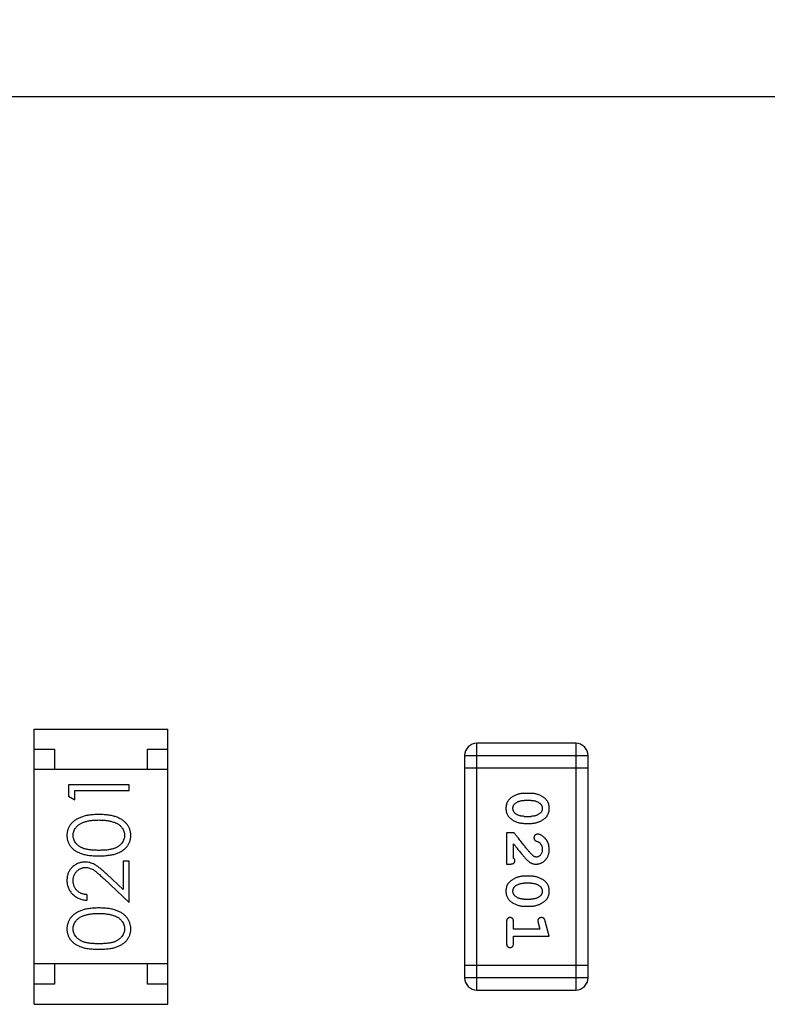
# Model space of a CAD drawing. Header units: millimetres. Extents: x 563 to 681, y 173 to 284.
# Tile 163 of 167: x 668.9 to 670.75, y 263.09 to 265.53. Entities that reach past the tile are written whole.
import ezdxf

# ---------------------------------------------------------------- set-up
doc = ezdxf.new("R2010")
doc.units = ezdxf.units.MM
doc.header["$LTSCALE"] = 30.734
doc.header["$PDMODE"] = 3
doc.header["$PDSIZE"] = 0.3125
doc.layers.get('0').update_dxf_attribs({"linetype": 'CONTINUOUS'})
doc.layers.get('Defpoints').update_dxf_attribs({"linetype": 'CONTINUOUS'})
doc.layers.add('dim', color=6, linetype='CONTINUOUS', lineweight=9)
doc.styles.add('Verdana', font='verdana.ttf', dxfattribs={"height": 2.5})
doc.dimstyles.new('aaaaaaaa 3.0', dxfattribs={"dimtxt": 2.5, "dimasz": 1.5, "dimexe": 1.25, "dimexo": 0.625, "dimtad": 1, "dimdec": 1, "dimzin": 9, "dimdsep": 46, "dimtxsty": 'Verdana', "dimcen": 0, "dimazin": 0, "dimtfac": 1, "dimtofl": 0, "dimtmove": 0, "dimatfit": 3, "dimfxl": 1, "dimlwd": 25, "dimlwe": 25, "dimarcsym": 0})

# ---------------------------------------------------------------- blocks, each defined once
blk = doc.blocks.new('*D16')
at = {"layer": 'Defpoints', "color": 0}
for p in [(681.4638, 280.8615), (610.4183, 264.4644), (681.4638, 264.2286)]:
    blk.add_point(p, dxfattribs=at)
at = {"layer": 'dim', "color": 0, "lineweight": 25}
for p, q in [((610.4183, 265.0894), (610.4183, 282.1115)), ((681.4638, 264.8536), (681.4638, 282.1115)), ((611.9183, 280.8615), (679.9638, 280.8615))]:
    blk.add_line(p, q, dxfattribs=at)
at = {"layer": 'dim', "color": 0}
for points in [[(611.9183, 281.1115), (611.9183, 280.6115), (610.4183, 280.8615)], [(679.9638, 280.6115), (679.9638, 281.1115), (681.4638, 280.8615)]]:
    blk.add_solid(points, dxfattribs=at)
at = {"layer": 'dim', "color": 0, "insert": (645.9411, 282.7407), "char_height": 2.5, "attachment_point": 5, "style": 'Verdana'}
blk.add_mtext('71', dxfattribs=at)

msp = doc.modelspace()

# ---------------------------------------------------------------- linework, layer by layer
at = {"linetype": 'Continuous'}
for p, q in [((680.4555, 265.3339), (663.6957, 265.3359)), ((668.9406, 263.7738), (669.2706, 263.7738)), ((668.9406, 263.0938), (668.9406, 263.7738)), ((669.2706, 263.0938), (669.2706, 263.7738)), ((668.9406, 263.7238), (668.9906, 263.7238)), ((668.9906, 263.7238), (668.9906, 263.6738)), ((669.2206, 263.7238), (669.2706, 263.7238)), ((669.2206, 263.6738), (669.2206, 263.7238)), ((670.2775, 263.7386), (670.0337, 263.7386)), ((670.0337, 263.129), (670.0337, 263.7386)), ((670.2775, 263.7386), (670.2775, 263.129)), ((670.0032, 263.7081), (670.308, 263.7081)), ((670.0032, 263.7081), (670.0032, 263.1595)), ((670.308, 263.1595), (670.308, 263.7081)), ((670.0032, 263.6777), (670.308, 263.6777)), ((669.2706, 263.6738), (668.9406, 263.6738)), ((669.1753, 263.6356), (669.0253, 263.6356)), ((669.0253, 263.6356), (669.0253, 263.6079)), ((669.1753, 263.6221), (669.1753, 263.6356)), ((669.0253, 263.6079), (669.0407, 263.5991)), ((669.0407, 263.6221), (669.1753, 263.6221)), ((669.0407, 263.5991), (669.0407, 263.6221)), ((670.1676, 263.6147), (670.1499, 263.6147)), ((670.1674, 263.5974), (670.1501, 263.5974)), ((670.1501, 263.5581), (670.1674, 263.5581)), ((670.1499, 263.5408), (670.1676, 263.5408)), ((670.1257, 263.5172), (670.1068, 263.5172)), ((670.1068, 263.5172), (670.1068, 263.4401)), ((670.1241, 263.4543), (670.1241, 263.4904)), ((669.1753, 263.4471), (669.1599, 263.4471)), ((669.1599, 263.4471), (669.1599, 263.3773)), ((669.1753, 263.3452), (669.1753, 263.4471)), ((670.1068, 263.4401), (670.1147, 263.4401)), ((669.1599, 263.3773), (669.1198, 263.4149)), ((670.1676, 263.4102), (670.1499, 263.4102)), ((669.1132, 263.4034), (669.1753, 263.3452)), ((670.1674, 263.3929), (670.1501, 263.3929)), ((669.0714, 263.351), (669.0714, 263.3644)), ((670.1499, 263.3363), (670.1676, 263.3363)), ((670.1501, 263.3536), (670.1674, 263.3536)), ((670.1068, 263.2969), (670.1068, 263.245)), ((670.1241, 263.2796), (670.1241, 263.2969)), ((670.185, 263.2947), (670.1891, 263.2796)), ((670.2122, 263.2623), (670.2024, 263.2989)), ((670.1891, 263.2796), (670.1241, 263.2796)), ((670.1241, 263.2623), (670.2122, 263.2623)), ((670.1241, 263.245), (670.1241, 263.2623)), ((669.2706, 263.1938), (668.9406, 263.1938)), ((668.9906, 263.1938), (668.9906, 263.1438)), ((669.2206, 263.1438), (669.2206, 263.1938)), ((670.308, 263.19), (670.0032, 263.19)), ((668.9906, 263.1438), (668.9406, 263.1438)), ((669.2706, 263.1438), (669.2206, 263.1438)), ((670.308, 263.1595), (670.0032, 263.1595)), ((670.0337, 263.129), (670.2775, 263.129)), ((668.9406, 263.0938), (669.2706, 263.0938))]:
    msp.add_line(p, q, dxfattribs=at)
for centre, start, end in [((670.0337, 263.7081), 90, 180), ((670.2775, 263.7081), 0, 90), ((670.0337, 263.1595), 180, 270), ((670.2775, 263.1595), 270, 0)]:
    msp.add_arc(centre, 0.0305, start, end, dxfattribs=at)
for points, knots in [([(670.1499, 263.6147), (670.1488, 263.6147), (670.1467, 263.6147), (670.1435, 263.6144), (670.1404, 263.6139), (670.1373, 263.6132), (670.1342, 263.6123), (670.1312, 263.6112), (670.1283, 263.6099), (670.1254, 263.6084), (670.1227, 263.6069), (670.1201, 263.6052), (670.1178, 263.6036), (670.1157, 263.602), (670.1138, 263.6003), (670.1122, 263.5986), (670.1107, 263.5968), (670.1092, 263.5945), (670.1075, 263.5913), (670.1062, 263.5871), (670.1054, 263.5825), (670.1053, 263.5793), (670.1053, 263.5777)], [0, 0, 0, 0, 0.049886, 0.09882, 0.148132, 0.19689, 0.246038, 0.295176, 0.345305, 0.395692, 0.445312, 0.491875, 0.535813, 0.577009, 0.616081, 0.652689, 0.687585, 0.720206, 0.785062, 0.85223, 0.923759, 1, 1, 1, 1]), ([(670.2122, 263.5779), (670.2122, 263.5794), (670.2121, 263.5822), (670.2114, 263.5863), (670.2103, 263.5901), (670.2087, 263.5937), (670.2066, 263.597), (670.2041, 263.6), (670.2012, 263.6028), (670.1978, 263.6053), (670.1942, 263.6075), (670.1905, 263.6094), (670.1868, 263.6111), (670.183, 263.6124), (670.1792, 263.6134), (670.1754, 263.6142), (670.1715, 263.6146), (670.1689, 263.6147), (670.1676, 263.6147)], [0, 0, 0, 0, 0.06692, 0.130834, 0.19258, 0.252759, 0.312631, 0.373411, 0.436359, 0.501894, 0.568244, 0.632472, 0.69556, 0.757163, 0.818592, 0.878885, 0.939235, 1, 1, 1, 1]), ([(670.1053, 263.5777), (670.1053, 263.5762), (670.1054, 263.5734), (670.1061, 263.5693), (670.1072, 263.5655), (670.1088, 263.5619), (670.1108, 263.5586), (670.1133, 263.5556), (670.1163, 263.5527), (670.1197, 263.5503), (670.1233, 263.5481), (670.1269, 263.5461), (670.1307, 263.5445), (670.1344, 263.5431), (670.1382, 263.5421), (670.1421, 263.5413), (670.146, 263.5409), (670.1486, 263.5408), (670.1499, 263.5408)], [0, 0, 0, 0, 0.067217, 0.131051, 0.19272, 0.252824, 0.312745, 0.373449, 0.436041, 0.501494, 0.567761, 0.632087, 0.695096, 0.757109, 0.817993, 0.878657, 0.939311, 1, 1, 1, 1]), ([(670.1226, 263.5776), (670.1226, 263.5783), (670.1226, 263.5795), (670.1229, 263.5813), (670.1233, 263.583), (670.1239, 263.5846), (670.1246, 263.5861), (670.1255, 263.5874), (670.1266, 263.5887), (670.1274, 263.5894), (670.1279, 263.5898)], [0, 0, 0, 0, 0.139844, 0.271849, 0.399162, 0.521619, 0.6402, 0.758957, 0.87828, 1, 1, 1, 1]), ([(670.1284, 263.5653), (670.1279, 263.5657), (670.127, 263.5665), (670.1258, 263.5679), (670.1248, 263.5693), (670.124, 263.5708), (670.1234, 263.5724), (670.1229, 263.5741), (670.1226, 263.5758), (670.1226, 263.577), (670.1226, 263.5776)], [0, 0, 0, 0, 0.129853, 0.25607, 0.380154, 0.49978, 0.62208, 0.743277, 0.868791, 1, 1, 1, 1]), ([(670.1279, 263.5898), (670.1286, 263.5904), (670.1302, 263.5916), (670.1328, 263.5931), (670.1354, 263.5945), (670.1382, 263.5955), (670.141, 263.5964), (670.144, 263.597), (670.147, 263.5973), (670.1491, 263.5974), (670.1501, 263.5974)], [0, 0, 0, 0, 0.124927, 0.248361, 0.370889, 0.492583, 0.61616, 0.741472, 0.869044, 1, 1, 1, 1]), ([(670.1674, 263.5974), (670.1684, 263.5974), (670.1705, 263.5973), (670.1736, 263.597), (670.1765, 263.5965), (670.1793, 263.5956), (670.182, 263.5947), (670.1845, 263.5934), (670.1869, 263.5919), (670.1884, 263.5908), (670.1891, 263.5902)], [0, 0, 0, 0, 0.135446, 0.266257, 0.393419, 0.517936, 0.639137, 0.758785, 0.879345, 1, 1, 1, 1]), ([(670.1676, 263.5408), (670.1687, 263.5408), (670.1708, 263.5408), (670.174, 263.5411), (670.1772, 263.5417), (670.1803, 263.5423), (670.1833, 263.5433), (670.1863, 263.5444), (670.1893, 263.5457), (670.1922, 263.5472), (670.1949, 263.5488), (670.1975, 263.5504), (670.1998, 263.5521), (670.2019, 263.5537), (670.2037, 263.5554), (670.2054, 263.5571), (670.2068, 263.5589), (670.2084, 263.5612), (670.21, 263.5644), (670.2113, 263.5686), (670.2121, 263.5731), (670.2122, 263.5763), (670.2122, 263.5779)], [0, 0, 0, 0, 0.049855, 0.099516, 0.148482, 0.19758, 0.246804, 0.296268, 0.346517, 0.397047, 0.446826, 0.49336, 0.537801, 0.579207, 0.617974, 0.654833, 0.689171, 0.722088, 0.786392, 0.853518, 0.924186, 1, 1, 1, 1]), ([(670.1891, 263.5902), (670.1896, 263.5898), (670.1905, 263.589), (670.1917, 263.5876), (670.1927, 263.5862), (670.1935, 263.5847), (670.1942, 263.5831), (670.1946, 263.5814), (670.1949, 263.5796), (670.1949, 263.5784), (670.1949, 263.5778)], [0, 0, 0, 0, 0.13042, 0.256046, 0.378133, 0.498725, 0.620452, 0.742761, 0.869406, 1, 1, 1, 1]), ([(670.1949, 263.5778), (670.1949, 263.5772), (670.1949, 263.5759), (670.1946, 263.5741), (670.1942, 263.5724), (670.1936, 263.5709), (670.1929, 263.5694), (670.192, 263.568), (670.1909, 263.5668), (670.1901, 263.566), (670.1897, 263.5657)], [0, 0, 0, 0, 0.138115, 0.270177, 0.397547, 0.520057, 0.63869, 0.757499, 0.878226, 1, 1, 1, 1]), ([(669.1003, 263.5625), (669.098, 263.5625), (669.0935, 263.5624), (669.087, 263.5621), (669.0808, 263.5616), (669.0749, 263.5609), (669.0694, 263.5599), (669.0643, 263.5587), (669.0596, 263.5573), (669.0552, 263.5557), (669.0511, 263.5539), (669.0472, 263.552), (669.0437, 263.5499), (669.0404, 263.5477), (669.0373, 263.5452), (669.0346, 263.5427), (669.032, 263.5399), (669.0298, 263.5371), (669.0278, 263.5341), (669.0261, 263.531), (669.0247, 263.5278), (669.0235, 263.5246), (669.0226, 263.5212), (669.0219, 263.5178), (669.0215, 263.5143), (669.0215, 263.5119), (669.0214, 263.5107)], [0, 0, 0, 0, 0.065278, 0.127205, 0.186168, 0.241675, 0.294115, 0.343609, 0.390387, 0.434463, 0.476646, 0.517002, 0.555936, 0.593716, 0.630057, 0.665601, 0.700745, 0.734917, 0.768681, 0.802087, 0.834849, 0.867433, 0.900138, 0.932806, 0.966212, 1, 1, 1, 1]), ([(669.1791, 263.5107), (669.1791, 263.5119), (669.1791, 263.5143), (669.1786, 263.5178), (669.178, 263.5213), (669.177, 263.5246), (669.1758, 263.5279), (669.1744, 263.5311), (669.1726, 263.5342), (669.1706, 263.5372), (669.1684, 263.5401), (669.1659, 263.5428), (669.1631, 263.5454), (669.16, 263.5478), (669.1567, 263.55), (669.1532, 263.5521), (669.1494, 263.554), (669.1453, 263.5558), (669.1409, 263.5574), (669.1362, 263.5588), (669.1311, 263.5599), (669.1256, 263.5609), (669.1198, 263.5616), (669.1136, 263.5621), (669.1071, 263.5624), (669.1026, 263.5625), (669.1003, 263.5625)], [0, 0, 0, 0, 0.033824, 0.067298, 0.10028, 0.133019, 0.165736, 0.198792, 0.232372, 0.266409, 0.301016, 0.336196, 0.371972, 0.408574, 0.446394, 0.485225, 0.525372, 0.567224, 0.611081, 0.65775, 0.70702, 0.759235, 0.814484, 0.873227, 0.934937, 1, 1, 1, 1]), ([(670.1501, 263.5581), (670.1491, 263.5581), (670.147, 263.5582), (670.144, 263.5585), (670.141, 263.559), (670.1382, 263.5599), (670.1355, 263.5609), (670.133, 263.5621), (670.1306, 263.5636), (670.1291, 263.5648), (670.1284, 263.5653)], [0, 0, 0, 0, 0.135449, 0.266263, 0.393429, 0.516942, 0.639128, 0.758779, 0.879341, 1, 1, 1, 1]), ([(670.1897, 263.5657), (670.1888, 263.5651), (670.1873, 263.5639), (670.1847, 263.5623), (670.1821, 263.561), (670.1793, 263.56), (670.1765, 263.5591), (670.1735, 263.5585), (670.1705, 263.5582), (670.1684, 263.5581), (670.1674, 263.5581)], [0, 0, 0, 0, 0.125331, 0.248948, 0.371201, 0.494032, 0.616811, 0.742104, 0.868849, 1, 1, 1, 1]), ([(669.0368, 263.5112), (669.0369, 263.5128), (669.0371, 263.5161), (669.0383, 263.521), (669.0405, 263.5256), (669.0428, 263.5294), (669.0451, 263.5322), (669.0471, 263.5343), (669.0493, 263.5362), (669.0518, 263.538), (669.0545, 263.5397), (669.0575, 263.5413), (669.0606, 263.5427), (669.0641, 263.5441), (669.0677, 263.5452), (669.0716, 263.5463), (669.0758, 263.5471), (669.0802, 263.5478), (669.0849, 263.5484), (669.0898, 263.5488), (669.0949, 263.549), (669.0985, 263.549), (669.1003, 263.5491)], [0, 0, 0, 0, 0.059689, 0.119507, 0.181075, 0.246162, 0.279894, 0.314468, 0.350403, 0.387474, 0.426147, 0.466624, 0.508745, 0.553328, 0.600058, 0.649177, 0.700552, 0.754894, 0.811825, 0.871514, 0.934319, 1, 1, 1, 1]), ([(669.1003, 263.5491), (669.1021, 263.549), (669.1056, 263.549), (669.1108, 263.5487), (669.1159, 263.5483), (669.1207, 263.5477), (669.1253, 263.5469), (669.1297, 263.5459), (669.1339, 263.5447), (669.1366, 263.5438), (669.138, 263.5434)], [0, 0, 0, 0, 0.141157, 0.277773, 0.409244, 0.535676, 0.657497, 0.775458, 0.889412, 1, 1, 1, 1]), ([(669.138, 263.5434), (669.139, 263.543), (669.1411, 263.5422), (669.144, 263.5409), (669.1467, 263.5394), (669.1493, 263.5378), (669.1516, 263.5361), (669.1537, 263.5342), (669.1556, 263.5322), (669.1579, 263.5294), (669.1602, 263.5257), (669.1622, 263.521), (669.1635, 263.5162), (669.1637, 263.5129), (669.1637, 263.5112)], [0, 0, 0, 0, 0.075949, 0.148549, 0.218996, 0.286119, 0.351826, 0.416074, 0.478265, 0.540325, 0.660405, 0.774606, 0.887187, 1, 1, 1, 1]), ([(669.0214, 263.5107), (669.0214, 263.5096), (669.0215, 263.5072), (669.0219, 263.5038), (669.0225, 263.5004), (669.0235, 263.4971), (669.0247, 263.4939), (669.0261, 263.4908), (669.0278, 263.4877), (669.0298, 263.4848), (669.032, 263.482), (669.0344, 263.4793), (669.0372, 263.4769), (669.0401, 263.4745), (669.0433, 263.4724), (669.0468, 263.4703), (669.0505, 263.4685), (669.0545, 263.4669), (669.0588, 263.4654), (669.0635, 263.4641), (669.0686, 263.463), (669.0741, 263.4621), (669.0801, 263.4614), (669.0865, 263.4609), (669.0933, 263.4606), (669.0979, 263.4606), (669.1003, 263.4606)], [0, 0, 0, 0, 0.033742, 0.066533, 0.099153, 0.13154, 0.164087, 0.196563, 0.229707, 0.263315, 0.297504, 0.331686, 0.366482, 0.4021, 0.438958, 0.476748, 0.515985, 0.556589, 0.599519, 0.645765, 0.695487, 0.748721, 0.805687, 0.866754, 0.931405, 1, 1, 1, 1]), ([(669.1003, 263.4741), (669.0983, 263.4741), (669.0944, 263.4741), (669.0887, 263.4743), (669.0834, 263.4747), (669.0785, 263.4752), (669.074, 263.4758), (669.0698, 263.4766), (669.0661, 263.4775), (669.0627, 263.4786), (669.0596, 263.4799), (669.0567, 263.4812), (669.054, 263.4827), (669.0515, 263.4843), (669.0491, 263.4861), (669.047, 263.488), (669.045, 263.49), (669.0428, 263.4929), (669.0404, 263.4966), (669.0383, 263.5013), (669.0371, 263.5062), (669.0369, 263.5095), (669.0368, 263.5112)], [0, 0, 0, 0, 0.073302, 0.142286, 0.206253, 0.266017, 0.321612, 0.372532, 0.419497, 0.462398, 0.502825, 0.541489, 0.579034, 0.615143, 0.650298, 0.684912, 0.718701, 0.752189, 0.817245, 0.879117, 0.939613, 1, 1, 1, 1]), ([(669.1637, 263.5112), (669.1637, 263.5095), (669.1635, 263.5062), (669.1622, 263.5014), (669.1601, 263.4966), (669.1577, 263.4929), (669.1554, 263.49), (669.1535, 263.4879), (669.1514, 263.4861), (669.149, 263.4843), (669.1465, 263.4827), (669.1438, 263.4812), (669.1409, 263.4798), (669.1378, 263.4786), (669.1344, 263.4775), (669.1306, 263.4766), (669.1265, 263.4758), (669.122, 263.4751), (669.1171, 263.4747), (669.1118, 263.4743), (669.1062, 263.4741), (669.1023, 263.4741), (669.1003, 263.4741)], [0, 0, 0, 0, 0.060034, 0.120278, 0.182348, 0.247919, 0.281641, 0.315701, 0.350322, 0.385703, 0.421819, 0.459196, 0.497866, 0.538301, 0.58121, 0.628183, 0.679403, 0.734699, 0.794074, 0.858416, 0.927049, 1, 1, 1, 1]), ([(669.1003, 263.4606), (669.1027, 263.4606), (669.1074, 263.4606), (669.1141, 263.4609), (669.1205, 263.4614), (669.1264, 263.4622), (669.132, 263.4631), (669.1371, 263.4641), (669.1418, 263.4654), (669.1462, 263.4669), (669.1502, 263.4686), (669.1539, 263.4705), (669.1574, 263.4725), (669.1606, 263.4747), (669.1635, 263.477), (669.1663, 263.4795), (669.1687, 263.4821), (669.1709, 263.4849), (669.1728, 263.4878), (669.1745, 263.4909), (669.176, 263.4939), (669.1771, 263.4971), (669.178, 263.5004), (669.1787, 263.5038), (669.1791, 263.5072), (669.1791, 263.5096), (669.1791, 263.5107)], [0, 0, 0, 0, 0.068113, 0.132564, 0.193427, 0.250218, 0.303569, 0.353576, 0.400235, 0.443586, 0.484619, 0.524292, 0.56238, 0.599049, 0.63494, 0.669782, 0.704009, 0.737842, 0.771098, 0.803896, 0.836415, 0.868639, 0.900715, 0.933378, 0.966213, 1, 1, 1, 1]), ([(670.1707, 263.4622), (670.1702, 263.4626), (670.1693, 263.4636), (670.1677, 263.4652), (670.166, 263.4671), (670.1641, 263.4692), (670.1619, 263.4717), (670.1596, 263.4744), (670.1571, 263.4775), (670.1544, 263.4808), (670.1515, 263.4843), (670.1484, 263.4882), (670.1451, 263.4923), (670.1416, 263.4968), (670.1379, 263.5015), (670.134, 263.5065), (670.1299, 263.5117), (670.1271, 263.5153), (670.1257, 263.5172)], [0, 0, 0, 0, 0.026647, 0.057942, 0.094152, 0.134806, 0.180631, 0.231142, 0.286385, 0.346321, 0.411439, 0.481035, 0.555329, 0.634592, 0.718826, 0.807759, 0.901393, 1, 1, 1, 1]), ([(670.1829, 263.514), (670.1824, 263.514), (670.1813, 263.5139), (670.1797, 263.5134), (670.1783, 263.5126), (670.177, 263.5115), (670.1759, 263.5101), (670.1751, 263.5086), (670.1745, 263.507), (670.1745, 263.5058), (670.1745, 263.5052)], [0, 0, 0, 0, 0.120856, 0.239483, 0.360995, 0.490166, 0.620982, 0.746416, 0.870253, 1, 1, 1, 1]), ([(670.1745, 263.5052), (670.1745, 263.5047), (670.1745, 263.5038), (670.1748, 263.5024), (670.1753, 263.5012), (670.176, 263.5), (670.1769, 263.499), (670.178, 263.4981), (670.1794, 263.4973), (670.1805, 263.4969), (670.181, 263.4967)], [0, 0, 0, 0, 0.127347, 0.246131, 0.359406, 0.470543, 0.586092, 0.711469, 0.847022, 1, 1, 1, 1]), ([(670.2122, 263.4768), (670.2122, 263.4785), (670.2121, 263.4818), (670.2112, 263.4868), (670.2098, 263.4915), (670.2078, 263.496), (670.2054, 263.5002), (670.2025, 263.5038), (670.1992, 263.507), (670.1957, 263.5095), (670.1921, 263.5114), (670.1888, 263.5129), (670.1858, 263.5138), (670.1838, 263.514), (670.1829, 263.514)], [0, 0, 0, 0, 0.098286, 0.193983, 0.289056, 0.384352, 0.477435, 0.566197, 0.652355, 0.737986, 0.818188, 0.887401, 0.94802, 1, 1, 1, 1]), ([(670.1241, 263.4904), (670.1257, 263.4884), (670.1287, 263.4846), (670.133, 263.4792), (670.1369, 263.4742), (670.1405, 263.4697), (670.1437, 263.4658), (670.1465, 263.4624), (670.149, 263.4594), (670.1505, 263.4577), (670.1512, 263.4569)], [0, 0, 0, 0, 0.176662, 0.337826, 0.484741, 0.617764, 0.73494, 0.837793, 0.926412, 1, 1, 1, 1]), ([(670.181, 263.4967), (670.1819, 263.4964), (670.1836, 263.4958), (670.1859, 263.4946), (670.188, 263.4934), (670.189, 263.4923), (670.1896, 263.4918)], [0, 0, 0, 0, 0.285518, 0.544185, 0.781367, 1, 1, 1, 1]), ([(670.1896, 263.4918), (670.19, 263.4913), (670.1908, 263.4903), (670.1919, 263.4887), (670.1928, 263.4869), (670.1936, 263.4851), (670.1942, 263.4832), (670.1946, 263.4812), (670.1949, 263.4791), (670.1949, 263.4776), (670.1949, 263.4769)], [0, 0, 0, 0, 0.121873, 0.243139, 0.363336, 0.485133, 0.607572, 0.734701, 0.864814, 1, 1, 1, 1]), ([(670.1512, 263.4569), (670.152, 263.456), (670.1534, 263.4543), (670.1557, 263.4519), (670.1578, 263.4498), (670.1598, 263.4479), (670.1616, 263.4463), (670.1634, 263.445), (670.165, 263.4439), (670.1671, 263.4427), (670.1696, 263.4417), (670.1728, 263.4408), (670.1761, 263.4402), (670.1783, 263.4401), (670.1795, 263.4401)], [0, 0, 0, 0, 0.103002, 0.197728, 0.285279, 0.365235, 0.437224, 0.502446, 0.560545, 0.611446, 0.707576, 0.80349, 0.900532, 1, 1, 1, 1]), ([(670.1804, 263.4574), (670.1796, 263.4575), (670.178, 263.4576), (670.1755, 263.4586), (670.1731, 263.4601), (670.1715, 263.4615), (670.1707, 263.4622)], [0, 0, 0, 0, 0.212836, 0.442809, 0.70317, 1, 1, 1, 1]), ([(670.1795, 263.4401), (670.1806, 263.4401), (670.1828, 263.4402), (670.186, 263.4407), (670.1891, 263.4415), (670.1921, 263.4426), (670.195, 263.4441), (670.1977, 263.4459), (670.2003, 263.448), (670.2027, 263.4504), (670.2049, 263.453), (670.2069, 263.4559), (670.2086, 263.4589), (670.2099, 263.4621), (670.2109, 263.4655), (670.2117, 263.4691), (670.2122, 263.4729), (670.2122, 263.4755), (670.2122, 263.4768)], [0, 0, 0, 0, 0.060981, 0.120256, 0.178148, 0.236115, 0.293993, 0.352864, 0.413358, 0.476056, 0.539296, 0.602396, 0.665116, 0.728325, 0.792919, 0.859317, 0.928302, 1, 1, 1, 1]), ([(670.1949, 263.4769), (670.1949, 263.4755), (670.1948, 263.4728), (670.194, 263.469), (670.1926, 263.4656), (670.1907, 263.4627), (670.1884, 263.4604), (670.1859, 263.4587), (670.1832, 263.4576), (670.1813, 263.4575), (670.1804, 263.4574)], [0, 0, 0, 0, 0.156344, 0.299348, 0.4327, 0.561, 0.682299, 0.791883, 0.89611, 1, 1, 1, 1]), ([(669.066, 263.4452), (669.0645, 263.4452), (669.0616, 263.4451), (669.0573, 263.4445), (669.0532, 263.4435), (669.0491, 263.4422), (669.0453, 263.4404), (669.0416, 263.4382), (669.038, 263.4357), (669.0347, 263.4327), (669.0315, 263.4295), (669.0289, 263.426), (669.0266, 263.4222), (669.0246, 263.4182), (669.0232, 263.414), (669.0222, 263.4095), (669.0215, 263.4048), (669.0215, 263.4015), (669.0214, 263.3999)], [0, 0, 0, 0, 0.06271, 0.123347, 0.183401, 0.242828, 0.302097, 0.36242, 0.423725, 0.487032, 0.550491, 0.612709, 0.674265, 0.73617, 0.799211, 0.863483, 0.930525, 1, 1, 1, 1]), ([(669.0368, 263.3992), (669.0368, 263.4003), (669.0369, 263.4025), (669.0373, 263.4058), (669.038, 263.4089), (669.039, 263.4118), (669.0403, 263.4147), (669.0418, 263.4174), (669.0437, 263.4199), (669.0458, 263.4223), (669.048, 263.4245), (669.0505, 263.4264), (669.053, 263.4281), (669.0556, 263.4294), (669.0584, 263.4305), (669.0612, 263.4312), (669.0642, 263.4317), (669.0662, 263.4317), (669.0672, 263.4317)], [0, 0, 0, 0, 0.068027, 0.133505, 0.19695, 0.26027, 0.322741, 0.384982, 0.448465, 0.513424, 0.578224, 0.640011, 0.700094, 0.760067, 0.819012, 0.877878, 0.938035, 1, 1, 1, 1]), ([(669.1198, 263.4149), (669.1183, 263.4163), (669.1153, 263.4191), (669.111, 263.423), (669.1068, 263.4266), (669.103, 263.4298), (669.0993, 263.4326), (669.096, 263.4351), (669.0928, 263.4372), (669.089, 263.4395), (669.0842, 263.4418), (669.0783, 263.4438), (669.0723, 263.445), (669.0681, 263.4451), (669.066, 263.4452)], [0, 0, 0, 0, 0.09953, 0.192079, 0.277712, 0.357454, 0.429648, 0.495771, 0.555538, 0.608657, 0.707578, 0.804328, 0.901298, 1, 1, 1, 1]), ([(669.0672, 263.4317), (669.0689, 263.4317), (669.0721, 263.4316), (669.0769, 263.4305), (669.0815, 263.4288), (669.0853, 263.4268), (669.0884, 263.4248), (669.0911, 263.4229), (669.0941, 263.4206), (669.0973, 263.4179), (669.1009, 263.4148), (669.1047, 263.4114), (669.1089, 263.4075), (669.1117, 263.4048), (669.1132, 263.4034)], [0, 0, 0, 0, 0.088014, 0.174976, 0.2638, 0.355443, 0.406413, 0.465519, 0.533076, 0.609353, 0.693899, 0.787171, 0.889197, 1, 1, 1, 1]), ([(670.1147, 263.4401), (670.1158, 263.4401), (670.1177, 263.4402), (670.1205, 263.4406), (670.1227, 263.4413), (670.1244, 263.4423), (670.1257, 263.4437), (670.1266, 263.4452), (670.1272, 263.4469), (670.1273, 263.4481), (670.1273, 263.4488)], [0, 0, 0, 0, 0.1844, 0.34094, 0.473574, 0.586824, 0.690029, 0.789175, 0.890445, 1, 1, 1, 1]), ([(670.1273, 263.4488), (670.1272, 263.4492), (670.1272, 263.4501), (670.1265, 263.4515), (670.1255, 263.4529), (670.1246, 263.4538), (670.1241, 263.4543)], [0, 0, 0, 0, 0.20611, 0.432681, 0.695597, 1, 1, 1, 1]), ([(670.1499, 263.4102), (670.1488, 263.4102), (670.1467, 263.4102), (670.1435, 263.4098), (670.1404, 263.4094), (670.1373, 263.4087), (670.1342, 263.4078), (670.1312, 263.4067), (670.1283, 263.4054), (670.1254, 263.4039), (670.1227, 263.4024), (670.1201, 263.4007), (670.1178, 263.3991), (670.1157, 263.3974), (670.1138, 263.3957), (670.1122, 263.394), (670.1107, 263.3923), (670.1092, 263.3899), (670.1075, 263.3868), (670.1062, 263.3826), (670.1054, 263.378), (670.1053, 263.3748), (670.1053, 263.3732)], [0, 0, 0, 0, 0.049886, 0.09882, 0.148132, 0.19689, 0.246038, 0.295176, 0.345305, 0.395692, 0.445312, 0.491875, 0.535813, 0.577009, 0.616081, 0.652689, 0.687585, 0.720206, 0.785062, 0.85223, 0.923759, 1, 1, 1, 1]), ([(670.2122, 263.3734), (670.2122, 263.3749), (670.2121, 263.3777), (670.2114, 263.3817), (670.2103, 263.3856), (670.2087, 263.3892), (670.2066, 263.3925), (670.2041, 263.3955), (670.2012, 263.3983), (670.1978, 263.4008), (670.1942, 263.403), (670.1905, 263.4049), (670.1868, 263.4065), (670.183, 263.4079), (670.1792, 263.4089), (670.1754, 263.4097), (670.1715, 263.4101), (670.1689, 263.4102), (670.1676, 263.4102)], [0, 0, 0, 0, 0.06692, 0.130834, 0.19258, 0.252759, 0.312631, 0.373411, 0.436359, 0.501894, 0.568244, 0.632472, 0.69556, 0.757163, 0.818592, 0.878885, 0.939235, 1, 1, 1, 1]), ([(669.0214, 263.3999), (669.0215, 263.3982), (669.0215, 263.3949), (669.0222, 263.3901), (669.0233, 263.3855), (669.0249, 263.381), (669.0269, 263.3768), (669.0293, 263.3728), (669.0321, 263.369), (669.0354, 263.3654), (669.0391, 263.3622), (669.043, 263.3593), (669.0471, 263.3569), (669.0515, 263.3548), (669.0561, 263.3532), (669.061, 263.352), (669.0661, 263.3512), (669.0696, 263.3511), (669.0714, 263.351)], [0, 0, 0, 0, 0.06445, 0.126725, 0.187421, 0.247417, 0.306749, 0.366595, 0.427749, 0.490235, 0.553031, 0.614805, 0.676505, 0.738096, 0.801021, 0.864897, 0.931209, 1, 1, 1, 1]), ([(669.0714, 263.3644), (669.0701, 263.3646), (669.0675, 263.3648), (669.0637, 263.3656), (669.0602, 263.3665), (669.0568, 263.3677), (669.0538, 263.3692), (669.0509, 263.371), (669.0483, 263.373), (669.0459, 263.3752), (669.0438, 263.3777), (669.0419, 263.3803), (669.0403, 263.3831), (669.039, 263.386), (669.0381, 263.3891), (669.0373, 263.3923), (669.0369, 263.3957), (669.0368, 263.398), (669.0368, 263.3992)], [0, 0, 0, 0, 0.073648, 0.143686, 0.210962, 0.275557, 0.338064, 0.399311, 0.4594, 0.51934, 0.579024, 0.637809, 0.695959, 0.754122, 0.813113, 0.873453, 0.935561, 1, 1, 1, 1]), ([(670.1226, 263.3731), (670.1226, 263.3738), (670.1226, 263.375), (670.1229, 263.3768), (670.1233, 263.3785), (670.1239, 263.3801), (670.1246, 263.3816), (670.1255, 263.3829), (670.1266, 263.3842), (670.1274, 263.3849), (670.1279, 263.3853)], [0, 0, 0, 0, 0.139844, 0.271849, 0.399162, 0.521619, 0.6402, 0.758957, 0.87828, 1, 1, 1, 1]), ([(670.1279, 263.3853), (670.1286, 263.3859), (670.1302, 263.3871), (670.1328, 263.3886), (670.1354, 263.39), (670.1382, 263.391), (670.141, 263.3919), (670.144, 263.3925), (670.147, 263.3928), (670.1491, 263.3929), (670.1501, 263.3929)], [0, 0, 0, 0, 0.124927, 0.248361, 0.370889, 0.492583, 0.61616, 0.741472, 0.869044, 1, 1, 1, 1]), ([(670.1674, 263.3929), (670.1684, 263.3929), (670.1705, 263.3928), (670.1736, 263.3925), (670.1765, 263.392), (670.1793, 263.3911), (670.182, 263.3901), (670.1845, 263.3889), (670.1869, 263.3874), (670.1884, 263.3862), (670.1891, 263.3857)], [0, 0, 0, 0, 0.135446, 0.266257, 0.393419, 0.517936, 0.639137, 0.758785, 0.879345, 1, 1, 1, 1]), ([(670.1891, 263.3857), (670.1896, 263.3853), (670.1905, 263.3844), (670.1917, 263.3831), (670.1927, 263.3817), (670.1935, 263.3802), (670.1942, 263.3786), (670.1946, 263.3769), (670.1949, 263.3751), (670.1949, 263.3739), (670.1949, 263.3733)], [0, 0, 0, 0, 0.13042, 0.256046, 0.378133, 0.498725, 0.620452, 0.742761, 0.869406, 1, 1, 1, 1]), ([(670.1053, 263.3732), (670.1053, 263.3717), (670.1054, 263.3689), (670.1061, 263.3648), (670.1072, 263.361), (670.1088, 263.3574), (670.1108, 263.3541), (670.1133, 263.351), (670.1163, 263.3482), (670.1197, 263.3458), (670.1233, 263.3436), (670.1269, 263.3416), (670.1307, 263.34), (670.1344, 263.3386), (670.1382, 263.3376), (670.1421, 263.3368), (670.146, 263.3364), (670.1486, 263.3363), (670.1499, 263.3363)], [0, 0, 0, 0, 0.067217, 0.131051, 0.19272, 0.252824, 0.312745, 0.373449, 0.436041, 0.501494, 0.567761, 0.632087, 0.695096, 0.757109, 0.817993, 0.878657, 0.939311, 1, 1, 1, 1]), ([(670.1284, 263.3608), (670.1279, 263.3612), (670.127, 263.362), (670.1258, 263.3634), (670.1248, 263.3648), (670.124, 263.3663), (670.1234, 263.3679), (670.1229, 263.3695), (670.1226, 263.3713), (670.1226, 263.3725), (670.1226, 263.3731)], [0, 0, 0, 0, 0.129853, 0.25607, 0.380154, 0.49978, 0.62208, 0.743277, 0.868791, 1, 1, 1, 1]), ([(670.1501, 263.3536), (670.1491, 263.3536), (670.147, 263.3537), (670.144, 263.354), (670.141, 263.3545), (670.1382, 263.3554), (670.1355, 263.3563), (670.133, 263.3576), (670.1306, 263.3591), (670.1291, 263.3603), (670.1284, 263.3608)], [0, 0, 0, 0, 0.135449, 0.266263, 0.393429, 0.516942, 0.639128, 0.758779, 0.879341, 1, 1, 1, 1]), ([(670.1897, 263.3612), (670.1888, 263.3605), (670.1873, 263.3594), (670.1847, 263.3578), (670.1821, 263.3565), (670.1793, 263.3554), (670.1765, 263.3546), (670.1735, 263.354), (670.1705, 263.3537), (670.1684, 263.3536), (670.1674, 263.3536)], [0, 0, 0, 0, 0.125331, 0.248948, 0.371201, 0.494032, 0.616811, 0.742104, 0.868849, 1, 1, 1, 1]), ([(670.1676, 263.3363), (670.1687, 263.3363), (670.1708, 263.3363), (670.174, 263.3366), (670.1772, 263.3372), (670.1803, 263.3378), (670.1833, 263.3388), (670.1863, 263.3399), (670.1893, 263.3412), (670.1922, 263.3427), (670.1949, 263.3443), (670.1975, 263.3459), (670.1998, 263.3476), (670.2019, 263.3492), (670.2037, 263.3509), (670.2054, 263.3526), (670.2068, 263.3544), (670.2084, 263.3567), (670.21, 263.3599), (670.2113, 263.3641), (670.2121, 263.3686), (670.2122, 263.3718), (670.2122, 263.3734)], [0, 0, 0, 0, 0.049855, 0.099516, 0.148482, 0.19758, 0.246804, 0.296268, 0.346517, 0.397047, 0.446826, 0.49336, 0.537801, 0.579207, 0.617974, 0.654833, 0.689171, 0.722088, 0.786392, 0.853518, 0.924186, 1, 1, 1, 1]), ([(670.1949, 263.3733), (670.1949, 263.3727), (670.1949, 263.3714), (670.1946, 263.3696), (670.1942, 263.3679), (670.1936, 263.3663), (670.1929, 263.3649), (670.192, 263.3635), (670.1909, 263.3623), (670.1901, 263.3615), (670.1897, 263.3612)], [0, 0, 0, 0, 0.138115, 0.270177, 0.397547, 0.520057, 0.63869, 0.757499, 0.878226, 1, 1, 1, 1]), ([(669.1003, 263.3317), (669.098, 263.3317), (669.0935, 263.3317), (669.087, 263.3314), (669.0808, 263.3308), (669.0749, 263.3301), (669.0694, 263.3291), (669.0643, 263.328), (669.0596, 263.3266), (669.0552, 263.325), (669.0511, 263.3231), (669.0472, 263.3212), (669.0437, 263.3191), (669.0404, 263.3169), (669.0373, 263.3145), (669.0346, 263.3119), (669.032, 263.3092), (669.0298, 263.3063), (669.0278, 263.3033), (669.0261, 263.3002), (669.0247, 263.2971), (669.0235, 263.2938), (669.0226, 263.2905), (669.0219, 263.287), (669.0215, 263.2835), (669.0215, 263.2812), (669.0214, 263.28)], [0, 0, 0, 0, 0.065278, 0.127205, 0.186168, 0.241675, 0.294115, 0.343609, 0.390387, 0.434463, 0.476646, 0.517002, 0.555936, 0.593716, 0.630057, 0.665601, 0.700745, 0.734917, 0.768681, 0.802087, 0.834849, 0.867433, 0.900138, 0.932806, 0.966212, 1, 1, 1, 1]), ([(669.0368, 263.2804), (669.0369, 263.2821), (669.0371, 263.2853), (669.0383, 263.2902), (669.0405, 263.2949), (669.0428, 263.2986), (669.0451, 263.3015), (669.0471, 263.3035), (669.0493, 263.3055), (669.0518, 263.3073), (669.0545, 263.309), (669.0575, 263.3105), (669.0606, 263.312), (669.0641, 263.3133), (669.0677, 263.3144), (669.0716, 263.3155), (669.0758, 263.3163), (669.0802, 263.3171), (669.0849, 263.3176), (669.0898, 263.318), (669.0949, 263.3182), (669.0985, 263.3183), (669.1003, 263.3183)], [0, 0, 0, 0, 0.059689, 0.119507, 0.181075, 0.246162, 0.279894, 0.314468, 0.350403, 0.387474, 0.426147, 0.466624, 0.508745, 0.553328, 0.600058, 0.649177, 0.700552, 0.754894, 0.811825, 0.871514, 0.934319, 1, 1, 1, 1]), ([(669.1791, 263.28), (669.1791, 263.2812), (669.1791, 263.2835), (669.1786, 263.2871), (669.178, 263.2905), (669.177, 263.2938), (669.1758, 263.2971), (669.1744, 263.3003), (669.1726, 263.3034), (669.1706, 263.3064), (669.1684, 263.3093), (669.1659, 263.312), (669.1631, 263.3146), (669.16, 263.317), (669.1567, 263.3193), (669.1532, 263.3213), (669.1494, 263.3233), (669.1453, 263.325), (669.1409, 263.3267), (669.1362, 263.328), (669.1311, 263.3292), (669.1256, 263.3301), (669.1198, 263.3308), (669.1136, 263.3314), (669.1071, 263.3317), (669.1026, 263.3317), (669.1003, 263.3317)], [0, 0, 0, 0, 0.033824, 0.067298, 0.10028, 0.133019, 0.165736, 0.198792, 0.232372, 0.266409, 0.301016, 0.336196, 0.371972, 0.408574, 0.446394, 0.485225, 0.525372, 0.567224, 0.611081, 0.65775, 0.70702, 0.759235, 0.814484, 0.873227, 0.934937, 1, 1, 1, 1]), ([(669.1003, 263.3183), (669.1021, 263.3183), (669.1056, 263.3182), (669.1108, 263.318), (669.1159, 263.3175), (669.1207, 263.3169), (669.1253, 263.3161), (669.1297, 263.3152), (669.1339, 263.314), (669.1366, 263.3131), (669.138, 263.3126)], [0, 0, 0, 0, 0.141157, 0.277773, 0.409244, 0.535676, 0.657497, 0.775458, 0.889412, 1, 1, 1, 1]), ([(669.138, 263.3126), (669.139, 263.3122), (669.1411, 263.3115), (669.144, 263.3101), (669.1467, 263.3087), (669.1493, 263.3071), (669.1516, 263.3053), (669.1537, 263.3035), (669.1556, 263.3015), (669.1579, 263.2986), (669.1602, 263.295), (669.1622, 263.2902), (669.1635, 263.2854), (669.1637, 263.2821), (669.1637, 263.2804)], [0, 0, 0, 0, 0.075949, 0.148549, 0.218996, 0.286119, 0.351826, 0.416074, 0.478265, 0.540325, 0.660405, 0.774606, 0.887187, 1, 1, 1, 1]), ([(670.1155, 263.308), (670.1149, 263.3079), (670.1137, 263.3079), (670.112, 263.3074), (670.1105, 263.3065), (670.1092, 263.3054), (670.1081, 263.3038), (670.1074, 263.3018), (670.1069, 263.2995), (670.1069, 263.2978), (670.1068, 263.2969)], [0, 0, 0, 0, 0.115051, 0.223278, 0.329269, 0.437893, 0.554681, 0.682591, 0.83103, 1, 1, 1, 1]), ([(670.1241, 263.2969), (670.1241, 263.2978), (670.1241, 263.2995), (670.1236, 263.3019), (670.1229, 263.3038), (670.1218, 263.3054), (670.1205, 263.3065), (670.119, 263.3074), (670.1173, 263.3079), (670.1161, 263.3079), (670.1155, 263.308)], [0, 0, 0, 0, 0.169102, 0.317658, 0.446239, 0.563118, 0.671828, 0.776546, 0.884858, 1, 1, 1, 1]), ([(670.1932, 263.308), (670.1926, 263.3079), (670.1913, 263.3079), (670.1896, 263.3074), (670.188, 263.3067), (670.1866, 263.3057), (670.1854, 263.3045), (670.1845, 263.3031), (670.184, 263.3016), (670.184, 263.3006), (670.1839, 263.3001)], [0, 0, 0, 0, 0.138815, 0.27042, 0.39836, 0.52875, 0.654955, 0.771147, 0.884581, 1, 1, 1, 1]), ([(670.1839, 263.3001), (670.1839, 263.2997), (670.184, 263.299), (670.1842, 263.2977), (670.1845, 263.2963), (670.1848, 263.2952), (670.185, 263.2947)], [0, 0, 0, 0, 0.183151, 0.413144, 0.682305, 1, 1, 1, 1]), ([(670.2024, 263.2989), (670.2021, 263.2998), (670.2016, 263.3013), (670.2008, 263.3034), (670.1999, 263.305), (670.1988, 263.3062), (670.1977, 263.307), (670.1963, 263.3076), (670.1948, 263.3079), (670.1937, 263.3079), (670.1932, 263.308)], [0, 0, 0, 0, 0.187321, 0.344927, 0.475328, 0.579604, 0.674244, 0.773631, 0.882025, 1, 1, 1, 1]), ([(669.0214, 263.28), (669.0214, 263.2788), (669.0215, 263.2765), (669.0219, 263.273), (669.0225, 263.2696), (669.0235, 263.2663), (669.0247, 263.2631), (669.0261, 263.26), (669.0278, 263.257), (669.0298, 263.254), (669.032, 263.2512), (669.0344, 263.2485), (669.0372, 263.2461), (669.0401, 263.2438), (669.0433, 263.2416), (669.0468, 263.2396), (669.0505, 263.2378), (669.0545, 263.2361), (669.0588, 263.2346), (669.0635, 263.2333), (669.0686, 263.2322), (669.0741, 263.2314), (669.0801, 263.2307), (669.0865, 263.2302), (669.0933, 263.2299), (669.0979, 263.2298), (669.1003, 263.2298)], [0, 0, 0, 0, 0.033742, 0.066533, 0.099153, 0.13154, 0.164087, 0.196563, 0.229707, 0.263315, 0.297504, 0.331686, 0.366482, 0.4021, 0.438958, 0.476748, 0.515985, 0.556589, 0.599519, 0.645765, 0.695487, 0.748721, 0.805687, 0.866754, 0.931405, 1, 1, 1, 1]), ([(669.1003, 263.2433), (669.0983, 263.2433), (669.0944, 263.2433), (669.0887, 263.2436), (669.0834, 263.2439), (669.0785, 263.2444), (669.074, 263.245), (669.0698, 263.2458), (669.0661, 263.2468), (669.0627, 263.2478), (669.0596, 263.2491), (669.0567, 263.2504), (669.054, 263.2519), (669.0515, 263.2536), (669.0491, 263.2553), (669.047, 263.2572), (669.045, 263.2592), (669.0428, 263.2621), (669.0404, 263.2658), (669.0383, 263.2705), (669.0371, 263.2754), (669.0369, 263.2788), (669.0368, 263.2804)], [0, 0, 0, 0, 0.073302, 0.142286, 0.206253, 0.266017, 0.321612, 0.372532, 0.419497, 0.462398, 0.502825, 0.541489, 0.579034, 0.615143, 0.650298, 0.684912, 0.718701, 0.752189, 0.817245, 0.879117, 0.939613, 1, 1, 1, 1]), ([(669.1637, 263.2804), (669.1637, 263.2788), (669.1635, 263.2755), (669.1622, 263.2706), (669.1601, 263.2659), (669.1577, 263.2621), (669.1554, 263.2592), (669.1535, 263.2572), (669.1514, 263.2553), (669.149, 263.2535), (669.1465, 263.2519), (669.1438, 263.2504), (669.1409, 263.2491), (669.1378, 263.2478), (669.1344, 263.2467), (669.1306, 263.2458), (669.1265, 263.245), (669.122, 263.2444), (669.1171, 263.2439), (669.1118, 263.2436), (669.1062, 263.2433), (669.1023, 263.2433), (669.1003, 263.2433)], [0, 0, 0, 0, 0.060034, 0.120278, 0.182348, 0.247919, 0.281641, 0.315701, 0.350322, 0.385703, 0.421819, 0.459196, 0.497866, 0.538301, 0.58121, 0.628183, 0.679403, 0.734699, 0.794074, 0.858416, 0.927049, 1, 1, 1, 1]), ([(669.1003, 263.2298), (669.1027, 263.2298), (669.1074, 263.2299), (669.1141, 263.2302), (669.1205, 263.2307), (669.1264, 263.2314), (669.132, 263.2323), (669.1371, 263.2333), (669.1418, 263.2347), (669.1462, 263.2362), (669.1502, 263.2379), (669.1539, 263.2397), (669.1574, 263.2417), (669.1606, 263.2439), (669.1635, 263.2462), (669.1663, 263.2487), (669.1687, 263.2514), (669.1709, 263.2541), (669.1728, 263.2571), (669.1745, 263.2601), (669.176, 263.2632), (669.1771, 263.2664), (669.178, 263.2696), (669.1787, 263.273), (669.1791, 263.2765), (669.1791, 263.2788), (669.1791, 263.28)], [0, 0, 0, 0, 0.068113, 0.132564, 0.193427, 0.250218, 0.303569, 0.353576, 0.400235, 0.443586, 0.484619, 0.524292, 0.56238, 0.599049, 0.63494, 0.669782, 0.704009, 0.737842, 0.771098, 0.803896, 0.836415, 0.868639, 0.900715, 0.933378, 0.966213, 1, 1, 1, 1]), ([(670.1068, 263.245), (670.1069, 263.2441), (670.1069, 263.2425), (670.1074, 263.2401), (670.1081, 263.2382), (670.1092, 263.2366), (670.1105, 263.2355), (670.112, 263.2346), (670.1137, 263.2341), (670.1149, 263.2341), (670.1155, 263.234)], [0, 0, 0, 0, 0.169012, 0.317488, 0.445429, 0.560977, 0.67065, 0.776666, 0.88492, 1, 1, 1, 1]), ([(670.1155, 263.234), (670.1161, 263.2341), (670.1173, 263.2341), (670.119, 263.2346), (670.1205, 263.2355), (670.1218, 263.2366), (670.1229, 263.2382), (670.1236, 263.2401), (670.1241, 263.2425), (670.1241, 263.2441), (670.1241, 263.245)], [0, 0, 0, 0, 0.11517, 0.223509, 0.328254, 0.438012, 0.553651, 0.682263, 0.830856, 1, 1, 1, 1])]:
    msp.add_open_spline(points, degree=3, knots=knots, dxfattribs=at)

# ---------------------------------------------------------------- dimensions: what is measured, and where the dimension line sits
at = {"layer": 'dim'}
dim = msp.add_linear_dim(base=(681.4638, 280.8615), p1=(610.4183, 264.4644), p2=(681.4638, 264.2286), dimstyle='aaaaaaaa 3.0', dxfattribs=at)
dim.commit()
dim.dimension.update_dxf_attribs({"geometry": '*D16', "text_midpoint": (645.9411, 280.8615), "dimtype": 160})

doc.saveas('drawing.dxf')
